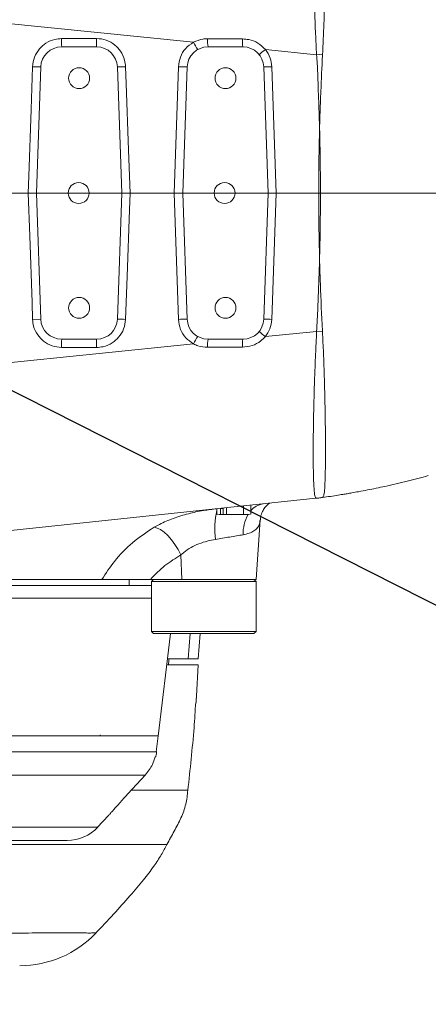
# Model space of a CAD drawing. Header units: millimetres. Extents: x 739 to 2419, y 424 to 1092.
# Tile 9 of 59: x 1867 to 1878, y 633 to 659. Entities that reach past the tile are written whole.
import ezdxf

# ---------------------------------------------------------------- set-up
doc = ezdxf.new("R2010")
doc.units = ezdxf.units.MM
doc.header["$PDSIZE"] = -1
doc.linetypes.add('CENTER', pattern=[10.16, 6.35, -1.27, 1.27, -1.27])
doc.layers.add('5', color=7, linetype='Continuous', lineweight=35)
doc.styles.get("Standard").update_dxf_attribs({"font": 'times.ttf'})
doc.dimstyles.new('ISO-25', dxfattribs={"dimtxt": 3.5, "dimasz": 2.5, "dimexe": 1.25, "dimexo": 0.625, "dimtad": 1, "dimdec": 0, "dimlfac": 6.8399, "dimtxsty": 'Standard', "dimcen": 2.5, "dimadec": 0, "dimazin": 0, "dimtfac": 1, "dimtmove": 0, "dimatfit": 3, "dimfxl": 1, "dimarcsym": 0})

# ---------------------------------------------------------------- blocks, each defined once
blk = doc.blocks.new('*D95')
at = {"color": 0, "lineweight": -2}
for start, end in [(93.0426, 166.7839), (3.2161, 76.8565)]:
    blk.add_arc((1856.616, 654.853), 42.762, start, end, dxfattribs=at)
at = {"color": 0}
for points in [[(1814.594, 664.71), (1815.378, 664.549), (1814.503, 662.278)], [(1898.912, 657.24), (1899.711, 657.263), (1899.379, 654.853)]]:
    blk.add_solid(points, dxfattribs=at)
at = {"layer": 'Defpoints', "color": 0}
for p in [(1880.115, 690.58), (1755.219, 672.732), (1753.655, 654.853), (1856.616, 654.853), (1959.577, 654.853)]:
    blk.add_point(p, dxfattribs=at)
at = {"color": 0, "lineweight": 5, "insert": (1855.87, 699.238), "char_height": 3.5, "attachment_point": 1}
blk.add_mtext('170%%d', dxfattribs=at)
blk = doc.blocks.new('*D96')
at = {"color": 0, "lineweight": -2}
for start, end in [(283.0598, 356.8165), (193.1835, 267.039)]:
    blk.add_arc((1856.616, 654.853), 43.201, start, end, dxfattribs=at)
at = {"color": 0}
for points in [[(1900.15, 652.442), (1899.35, 652.465), (1899.817, 654.853)], [(1814.946, 645.08), (1814.162, 644.919), (1814.072, 647.351)]]:
    blk.add_solid(points, dxfattribs=at)
at = {"layer": 'Defpoints', "color": 0}
for p in [(1753.655, 654.853), (1856.616, 654.853), (1959.577, 654.853), (1755.219, 636.974), (1880.355, 618.759)]:
    blk.add_point(p, dxfattribs=at)
at = {"color": 0, "lineweight": 5, "insert": (1855.909, 613.602), "char_height": 3.5, "attachment_point": 1}
blk.add_mtext('170%%d', dxfattribs=at)
blk = doc.blocks.new('*D155')
at = {"color": 0, "lineweight": -2}
for p, q in [((1856.616, 654.853), (1886.602, 639.662)), ((1917.176, 624.174), (1888.832, 638.532))]:
    blk.add_line(p, q, dxfattribs=at)
at = {"color": 0}
blk.add_solid([(1889.02, 638.904), (1888.643, 638.161), (1886.602, 639.662)], dxfattribs=at)
at = {"layer": 'Defpoints', "color": 0}
for p in [(1856.616, 654.853), (1886.602, 639.662)]:
    blk.add_point(p, dxfattribs=at)
at = {"color": 0, "insert": (1912.832, 629.071), "char_height": 3.5, "attachment_point": 5, "rotation": 333.1335}
blk.add_mtext('R230', dxfattribs=at)

msp = doc.modelspace()

# ---------------------------------------------------------------- linework, layer by layer
at = {"color": 7, "linetype": 'Continuous', "lineweight": 5}
for p, q in [((1871.847709, 658.876935), (1866.629075, 659.407152)), ((1869.265724, 658.752651), (1868.336063, 658.752651)), ((1873.165724, 658.752651), (1872.236063, 658.752651)), ((1875.128625, 658.543592), (1873.763162, 658.682324)), ((1875.128625, 658.543592), (1875.288225, 658.560211)), ((1867.779259, 658.214952), (1867.661845, 654.852651)), ((1869.939941, 654.852651), (1869.822527, 658.214952)), ((1871.330909, 654.852651), (1871.448399, 658.22273)), ((1871.679259, 658.214952), (1871.561845, 654.852651)), ((1873.839941, 654.852651), (1873.722527, 658.214952)), ((1873.932969, 658.22273), (1874.050459, 654.852651)), ((1867.661845, 654.852651), (1867.779259, 651.49035)), ((1869.822527, 651.49035), (1869.939941, 654.852651)), ((1871.448399, 651.482573), (1871.330909, 654.852651)), ((1871.561845, 654.852651), (1871.679259, 651.49035)), ((1873.722527, 651.49035), (1873.839941, 654.852651)), ((1874.050459, 654.852651), (1873.932969, 651.482573)), ((1867.779259, 651.49035), (1867.56128, 651.482796)), ((1868.336063, 650.952651), (1869.265724, 650.952651)), ((1872.236063, 650.952651), (1873.165724, 650.952651)), ((1873.763162, 651.022979), (1875.130769, 651.161929)), ((1875.286172, 651.145913), (1875.130769, 651.161929)), ((1866.629075, 650.29815), (1871.847709, 650.828367)), ((1875.112585, 646.708333), (1862.07698, 645.338236)), ((1873.179615, 646.288818), (1873.179615, 646.50517)), ((1873.372619, 646.288818), (1873.372619, 646.525455)), ((1872.474882, 646.431099), (1872.474882, 646.288818)), ((1872.564828, 646.274176), (1872.474882, 646.288818)), ((1872.474882, 646.288818), (1872.492053, 646.285941)), ((1872.491524, 646.283966), (1872.53375, 646.272651)), ((1872.53375, 646.272651), (1872.569579, 646.272651)), ((1872.640801, 646.439794), (1872.564828, 646.439794)), ((1872.564828, 646.274176), (1872.564828, 646.439794)), ((1872.569579, 646.272651), (1872.564828, 646.274176)), ((1872.645552, 646.272651), (1872.569579, 646.272651)), ((1872.640801, 646.439794), (1872.640801, 646.274176)), ((1872.730747, 646.288818), (1872.640801, 646.274176)), ((1872.640801, 646.274176), (1872.645552, 646.272651)), ((1872.645552, 646.272651), (1872.955181, 646.272651)), ((1872.730747, 646.288818), (1872.730747, 646.457992)), ((1872.955181, 646.272651), (1872.730747, 646.288818)), ((1873.179615, 646.288818), (1872.955181, 646.272651)), ((1872.955181, 646.272651), (1873.276117, 646.272651)), ((1873.276117, 646.272651), (1873.179615, 646.288818)), ((1873.355448, 646.285941), (1873.276117, 646.272651)), ((1873.276117, 646.272651), (1873.31375, 646.272651)), ((1873.31375, 646.272651), (1873.355977, 646.283966)), ((1873.516346, 644.545508), (1873.627543, 646.135705)), ((1871.51551, 645.199663), (1871.534842, 644.545508)), ((1853.090993, 644.378366), (1870.730631, 644.378366)), ((1860.918658, 644.545508), (1869.40787, 644.545508)), ((1870.138036, 644.378366), (1870.138036, 644.545508)), ((1871.534842, 644.545508), (1870.700565, 644.545508)), ((1870.786346, 644.545508), (1870.730631, 644.489794)), ((1870.730631, 644.489794), (1870.730631, 643.152651)), ((1871.589956, 644.489794), (1870.730631, 644.489794)), ((1873.516346, 644.545508), (1871.534842, 644.545508)), ((1873.516346, 644.489794), (1871.589956, 644.489794)), ((1873.516346, 644.489794), (1873.460631, 644.545508)), ((1873.516346, 643.152651), (1873.516346, 644.489794)), ((1853.090993, 644.04408), (1870.730631, 644.04408)), ((1870.730631, 643.152651), (1870.786346, 643.096937)), ((1870.730631, 643.152651), (1873.516346, 643.152651)), ((1873.460631, 643.096937), (1870.786346, 643.096937)), ((1870.906063, 640.365172), (1871.234725, 643.096937)), ((1871.975175, 642.428366), (1872.027407, 643.096937)), ((1873.460631, 643.096937), (1873.516346, 643.152651)), ((1871.164195, 642.428366), (1871.707265, 642.428366)), ((1871.707265, 642.428366), (1871.975175, 642.428366)), ((1871.134179, 642.261223), (1871.975156, 642.261223)), ((1871.927624, 641.425508), (1871.975154, 642.261223)), ((1869.358036, 640.366937), (1869.358036, 640.400366)), ((1870.844747, 639.809794), (1870.824456, 639.809794)), ((1870.108877, 638.832121), (1870.560614, 639.320378)), ((1869.292768, 637.929984), (1869.585478, 638.245997)), ((1868.480041, 637.581223), (1855.972797, 637.581223)), ((1869.243156, 635.111041), (1869.243457, 635.111044))]:
    msp.add_line(p, q, dxfattribs=at)
at = {"color": 8, "linetype": 'Continuous', "lineweight": 5}
for p, q in [((1871.707265, 642.428366), (1871.758402, 643.096937)), ((1870.188671, 638.918366), (1871.69598, 638.918366)), ((1865.847558, 637.469794), (1871.136907, 637.469794))]:
    msp.add_line(p, q, dxfattribs=at)
at = {"color": 7, "linetype": 'Continuous', "lineweight": 5, "flags": 128}
for points in [[(1867.444001, 654.852651), (1867.459502, 655.298014), (1867.521502, 657.079464), (1867.56128, 658.222506)], [(1867.56128, 658.222506), (1867.598376, 658.221214), (1867.634483, 658.219958), (1867.668594, 658.218773), (1867.699756, 658.217692), (1867.727102, 658.216745), (1867.749867, 658.215959), (1867.767416, 658.215356), (1867.779259, 658.214952)], [(1870.039159, 658.22272), (1870.054708, 657.777286), (1870.116901, 655.99555), (1870.156788, 654.852651)], [(1867.56128, 651.482796), (1867.545781, 651.928162), (1867.483784, 653.709625), (1867.444001, 654.852651)], [(1870.156788, 654.852651), (1870.141243, 654.407215), (1870.079055, 652.625468), (1870.039159, 651.482583)], [(1870.797821, 645.93365), (1870.879057, 645.915396), (1870.968921, 645.871394), (1871.064437, 645.803099), (1871.162444, 645.712772), (1871.259697, 645.603404), (1871.352979, 645.478614), (1871.439201, 645.342532), (1871.51551, 645.199663)], [(1870.857679, 639.941312), (1870.883999, 640.158858), (1870.909167, 640.366937)]]:
    msp.add_lwpolyline(points, dxfattribs=at)
at = {"color": 7, "linetype": 'Continuous', "lineweight": 5}
for centre in [(1868.800893, 657.916937), (1872.700893, 657.916937), (1868.789452, 654.852651), (1872.677622, 654.852651), (1868.800893, 651.788366), (1872.700893, 651.788366)]:
    msp.add_circle(centre, 0.278571, dxfattribs=at)
at = {"color": 1, "linetype": 'CENTER'}
msp.add_arc((1856.616234, 654.852651), 33.61354, 190, 170, dxfattribs=at)
at = {"color": 7, "linetype": 'Continuous', "lineweight": 5}
for centre, radius, start, end in [((1874.670895, 658.94733), 6.337823, 179.7868681, 181.7602297), ((1872.921728, 658.937518), 3.660675, 179.4361524, 182.8947128), ((1873.327052, 659.635165), 1.662338, 207.1371883, 214.9766716), ((1873.416367, 658.916098), 1.191568, 177.4530368, 187.8841059), ((1874.122844, 658.913492), 0.970541, 176.9811029, 189.539207), ((1868.336063, 658.195508), 0.557143, 90, 178), ((1869.265724, 658.195508), 0.557143, 2, 90), ((1872.236063, 658.195508), 0.557143, 90, 178), ((1873.165724, 658.195508), 0.557143, 2, 90), ((1874.702056, 657.423887), 1.570091, 126.7258887, 134.5271504), ((1872.319721, 591.591176), 66.67056, 91.96026676, 92.14655678), ((1873.106881, 704.020822), 45.828111, 267.926059, 268.2148521), ((1874.817483, 631.439209), 26.798122, 91.8914814, 92.3417246), ((1868.336063, 651.509794), 0.557143, 182, 270), ((1869.265724, 651.509794), 0.557143, 270, 358), ((1872.319721, 718.114126), 66.67056, 267.85344322, 268.03973324), ((1873.106881, 605.684481), 45.828111, 91.7851479, 92.073941), ((1872.236063, 651.509794), 0.557143, 182, 270), ((1873.165724, 651.509794), 0.557143, 270, 358), ((1874.817483, 678.266093), 26.798122, 267.6582754, 268.1085186), ((1874.670895, 650.757973), 6.337823, 178.2397703, 180.2131319), ((1872.921728, 650.767784), 3.660675, 177.1052872, 180.5638476), ((1873.327052, 650.070138), 1.662338, 145.0233284, 152.8628117), ((1873.416367, 650.789204), 1.191568, 172.1158941, 182.5469632), ((1874.122844, 650.791811), 0.970541, 170.460793, 183.0188971), ((1874.702056, 652.281415), 1.570091, 225.4728496, 233.2741113), ((1874.996808, 647.809845), 1.10758, 276.0001872, 286.07597), ((1868.48298, 638.695505), 1.114282, 269.9985758, 317.1003824), ((1867.223831, 637.024064), 2.785698, 269.9992099, 316.5495396)]:
    msp.add_arc(centre, radius, start, end, dxfattribs=at)
at = {"color": 8, "linetype": 'Continuous', "lineweight": 5}
for centre, radius, start, end in [((1873.776458, 646.048757), 0.516552, 97.7882151, 141.4255541), ((1874.387119, 645.893791), 1.973734, 165.6597662, 188.1979722), ((1874.219241, 645.759033), 1.049996, 150.7144652, 181.2470742)]:
    msp.add_arc(centre, radius, start, end, dxfattribs=at)
at = {"color": 7, "linetype": 'Continuous', "lineweight": 5}
msp.add_ellipse((1868.969915, 642.537915), major_axis=(-1.576918, 1.576918), ratio=0.999315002, start_param=3.801754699, end_param=3.878173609, dxfattribs=at)
for points, knots in [([(1875.128625, 658.543592), (1875.119198, 658.72928), (1875.100343, 659.100652), (1875.075475, 659.706607), (1875.054729, 660.346113), (1875.040789, 660.993737), (1875.034284, 661.574579), (1875.03521, 662.076878), (1875.043644, 662.482274), (1875.059109, 662.778996), (1875.081422, 662.964384), (1875.102334, 662.986093), (1875.112791, 662.996948)], [0, 0, 0, 0, 0.079758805, 0.159515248, 0.264008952, 0.368497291, 0.473068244, 0.577635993, 0.683373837, 0.789113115, 0.894553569, 1, 1, 1, 1]), ([(1875.303558, 662.959741), (1875.312884, 662.941495), (1875.331537, 662.905001), (1875.349669, 662.703893), (1875.361701, 662.401486), (1875.367491, 662.001741), (1875.368442, 661.515008), (1875.364032, 660.955177), (1875.353106, 660.330912), (1875.336587, 659.708614), (1875.31504, 659.113582), (1875.297163, 658.744662), (1875.288225, 658.560211)], [0, 0, 0, 0, 0.106013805, 0.212040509, 0.317042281, 0.42204854, 0.525647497, 0.62924803, 0.733662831, 0.838070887, 0.919039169, 1, 1, 1, 1]), ([(1867.56128, 658.222506), (1867.561287, 658.222722), (1867.564335, 658.309622), (1867.600194, 658.483454), (1867.730718, 658.700646), (1867.920671, 658.864946), (1868.128084, 658.956408), (1868.274007, 658.966726), (1868.333116, 658.970906)], [0, 0, 0, 0, 0.000547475, 0.220463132, 0.440344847, 0.630526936, 0.850339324, 1, 1, 1, 1]), ([(1868.333116, 658.970906), (1868.489086, 658.97135), (1868.79847, 658.972232), (1869.107828, 658.973108), (1869.26123, 658.973542)], [0, 0, 0, 0, 0.504128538, 1, 1, 1, 1]), ([(1869.26123, 658.973542), (1869.262846, 658.973543), (1869.351369, 658.973601), (1869.52798, 658.942803), (1869.749325, 658.818819), (1869.919669, 658.633634), (1870.017955, 658.428472), (1870.033036, 658.282138), (1870.039159, 658.22272)], [0, 0, 0, 0, 0.004071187, 0.223048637, 0.441903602, 0.630880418, 0.850120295, 1, 1, 1, 1]), ([(1871.448399, 658.22273), (1871.460223, 658.309741), (1871.483867, 658.483729), (1871.625542, 658.72038), (1871.772521, 658.823952), (1871.847709, 658.876935)], [0, 0, 0, 0, 0.328239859, 0.656353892, 1, 1, 1, 1]), ([(1871.847709, 658.876935), (1871.928383, 658.911099), (1872.050266, 658.962715), (1872.181579, 658.967449), (1872.225977, 658.96905)], [0, 0, 0, 0, 0.661896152, 1, 1, 1, 1]), ([(1872.225977, 658.96905), (1872.374388, 658.968339), (1872.683665, 658.966857), (1872.992839, 658.965376), (1873.15365, 658.964605)], [0, 0, 0, 0, 0.479868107, 1, 1, 1, 1]), ([(1873.15365, 658.964605), (1873.21102, 658.960597), (1873.355085, 658.95053), (1873.576722, 658.864096), (1873.701264, 658.742672), (1873.763162, 658.682324)], [0, 0, 0, 0, 0.24972874, 0.627110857, 1, 1, 1, 1]), ([(1873.763162, 658.682324), (1873.812193, 658.608496), (1873.905213, 658.468432), (1873.924057, 658.301616), (1873.932969, 658.22273)], [0, 0, 0, 0, 0.527104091, 1, 1, 1, 1]), ([(1875.288225, 658.560211), (1875.287498, 658.54844), (1875.286772, 658.536668), (1875.285657, 658.524929), (1875.285657, 658.524926)], [0, 0, 0, 0, 0.999811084, 1, 1, 1, 1]), ([(1875.208036, 656.585576), (1875.207947, 656.588804), (1875.206569, 656.638767), (1875.199697, 656.875713), (1875.189488, 657.197087), (1875.170279, 657.635762), (1875.163931, 658.052066), (1875.140391, 658.379794), (1875.128625, 658.543592)], [0, 0, 0, 0, 0.004943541, 0.076511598, 0.362864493, 0.497127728, 0.748665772, 1, 1, 1, 1]), ([(1875.285657, 658.524926), (1875.285657, 658.524924), (1875.26993, 658.204027), (1875.25094, 657.795106), (1875.228577, 657.227758), (1875.219001, 656.952316), (1875.211814, 656.718003), (1875.209518, 656.638833), (1875.208125, 656.588784), (1875.208036, 656.585576)], [0, 0, 0, 0, 0.000003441, 0.496640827, 0.632719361, 0.877584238, 0.922615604, 0.995039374, 1, 1, 1, 1]), ([(1875.208036, 653.0993), (1875.207948, 653.102621), (1875.192539, 653.683515), (1875.176741, 654.842453), (1875.192365, 656.001382), (1875.207947, 656.582272), (1875.208036, 656.585576)], [0, 0, 0, 0, 0.002859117, 0.499999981, 0.997156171, 1, 1, 1, 1]), ([(1875.208036, 656.585576), (1875.208122, 656.582339), (1875.223583, 656.001448), (1875.237519, 654.969733), (1875.225872, 653.871765), (1875.212989, 653.294057), (1875.209727, 653.163551), (1875.208122, 653.102554), (1875.208036, 653.0993)], [0, 0, 0, 0, 0.002785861, 0.499995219, 0.887673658, 0.94749836, 0.99719838, 1, 1, 1, 1]), ([(1867.661845, 654.852651), (1867.653394, 654.852651), (1867.636492, 654.852651), (1867.583073, 654.852651), (1867.51811, 654.852651), (1867.469062, 654.852651), (1867.44526, 654.852651), (1867.444001, 654.852651)], [0, 0, 0, 0, 0.252850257, 0.505696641, 0.75864346, 0.987236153, 1, 1, 1, 1]), ([(1870.156788, 654.852651), (1870.155532, 654.852651), (1870.14387, 654.852651), (1870.107393, 654.852651), (1870.0495, 654.852651), (1869.991094, 654.852651), (1869.950175, 654.852651), (1869.943352, 654.852651), (1869.939941, 654.852651)], [0, 0, 0, 0, 0.0112808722, 0.104703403, 0.3286621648, 0.5524879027, 0.776242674, 1, 1, 1, 1]), ([(1871.330909, 654.852651), (1871.332166, 654.852651), (1871.351259, 654.852651), (1871.395531, 654.852651), (1871.459504, 654.852651), (1871.51605, 654.852651), (1871.554456, 654.852651), (1871.559382, 654.852651), (1871.561845, 654.852651)], [0, 0, 0, 0, 0.010580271, 0.160725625, 0.370659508, 0.580474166, 0.790236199, 1, 1, 1, 1]), ([(1873.839941, 654.852651), (1873.842404, 654.852651), (1873.84733, 654.852651), (1873.885747, 654.852651), (1873.942272, 654.852651), (1873.999928, 654.852651), (1874.036908, 654.852651), (1874.049204, 654.852651), (1874.050459, 654.852651)], [0, 0, 0, 0, 0.222456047, 0.444909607, 0.66743257, 0.89008755, 0.988785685, 1, 1, 1, 1]), ([(1875.130769, 651.161929), (1875.141203, 651.373301), (1875.162074, 651.796139), (1875.187738, 652.438706), (1875.201865, 652.873171), (1875.207947, 653.096055), (1875.208036, 653.0993)], [0, 0, 0, 0, 0.327438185, 0.655020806, 0.994977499, 1, 1, 1, 1]), ([(1875.208036, 653.0993), (1875.208125, 653.096073), (1875.208214, 653.092836), (1875.209037, 653.063041), (1875.215249, 652.842865), (1875.236299, 652.206193), (1875.263602, 651.596343), (1875.283704, 651.18012), (1875.283704, 651.180117)], [0, 0, 0, 0, 0.005041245, 0.005057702, 0.046553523, 0.349065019, 0.999996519, 1, 1, 1, 1]), ([(1868.333116, 650.734397), (1868.247023, 650.743012), (1868.073812, 650.760346), (1867.852774, 650.887612), (1867.681947, 651.0707), (1867.58275, 651.27617), (1867.567513, 651.422808), (1867.56128, 651.482796)], [0, 0, 0, 0, 0.217422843, 0.437434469, 0.627647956, 0.847675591, 1, 1, 1, 1]), ([(1870.039159, 651.482583), (1870.027731, 651.396272), (1870.004774, 651.222875), (1869.870324, 651.005209), (1869.681868, 650.839784), (1869.471869, 650.746088), (1869.323016, 650.735963), (1869.26123, 650.73176)], [0, 0, 0, 0, 0.21736627, 0.436680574, 0.625627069, 0.844606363, 1, 1, 1, 1]), ([(1871.847709, 650.828367), (1871.775749, 650.878601), (1871.631787, 650.979096), (1871.486174, 651.213356), (1871.461177, 651.391505), (1871.448399, 651.482573)], [0, 0, 0, 0, 0.328199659, 0.656585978, 1, 1, 1, 1]), ([(1873.932969, 651.482573), (1873.922206, 651.394566), (1873.901788, 651.227599), (1873.807671, 651.088677), (1873.763162, 651.022979)], [0, 0, 0, 0, 0.52708624, 1, 1, 1, 1]), ([(1873.763162, 651.022979), (1873.723951, 650.982206), (1873.624628, 650.878925), (1873.414727, 650.76684), (1873.24087, 650.749431), (1873.15365, 650.740697)], [0, 0, 0, 0, 0.245310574, 0.621388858, 1, 1, 1, 1]), ([(1875.112585, 646.708333), (1875.101747, 646.7213), (1875.081278, 646.745789), (1875.059693, 646.948843), (1875.045551, 647.250365), (1875.038277, 647.666778), (1875.037999, 648.181357), (1875.045493, 648.790606), (1875.058809, 649.370487), (1875.074765, 649.879297), (1875.090329, 650.295128), (1875.108657, 650.724005), (1875.123398, 651.015953), (1875.130769, 651.161929)], [0, 0, 0, 0, 0.116099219, 0.219253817, 0.325313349, 0.429580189, 0.536868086, 0.643692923, 0.753741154, 0.814157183, 0.874573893, 0.937286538, 1, 1, 1, 1]), ([(1875.283704, 651.180117), (1875.283704, 651.180115), (1875.284777, 651.168735), (1875.285474, 651.157323), (1875.286172, 651.145913)], [0, 0, 0, 0, 0.000194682, 1, 1, 1, 1]), ([(1875.286172, 651.145913), (1875.295141, 650.957104), (1875.313119, 650.578682), (1875.332919, 650.022897), (1875.349369, 649.432568), (1875.360293, 648.828405), (1875.365671, 648.242656), (1875.365622, 647.741587), (1875.359958, 647.331866), (1875.349081, 647.025079), (1875.332115, 646.805861), (1875.313405, 646.766431), (1875.30351, 646.745577)], [0, 0, 0, 0, 0.082825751, 0.166004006, 0.248852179, 0.356703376, 0.464556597, 0.569383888, 0.674208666, 0.778546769, 0.882878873, 1, 1, 1, 1]), ([(1869.26123, 650.73176), (1869.107828, 650.732195), (1868.79847, 650.733071), (1868.489086, 650.733952), (1868.333116, 650.734397)], [0, 0, 0, 0, 0.495871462, 1, 1, 1, 1]), ([(1872.225977, 650.736253), (1872.138184, 650.743003), (1872.006215, 650.753148), (1871.887462, 650.809503), (1871.847709, 650.828367)], [0, 0, 0, 0, 0.665250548, 1, 1, 1, 1]), ([(1873.15365, 650.740697), (1873.005288, 650.739986), (1872.696115, 650.738505), (1872.38684, 650.737024), (1872.225977, 650.736253)], [0, 0, 0, 0, 0.479868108, 1, 1, 1, 1]), ([(1875.226971, 646.721164), (1875.300709, 646.731421), (1875.446209, 646.75166), (1875.646908, 646.78244), (1875.813105, 646.809202), (1875.948632, 646.831952), (1876.088089, 646.856131), (1876.267232, 646.888455), (1876.560541, 646.944173), (1876.993026, 647.033849), (1877.534394, 647.157734), (1877.917835, 647.261532), (1878.104961, 647.312187)], [0, 0, 0, 0, 0.0760797, 0.150119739, 0.207427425, 0.248013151, 0.290434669, 0.351843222, 0.433741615, 0.594998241, 0.802351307, 1, 1, 1, 1]), ([(1875.302003, 646.744841), (1875.302002, 646.744841), (1875.29367, 646.740911), (1875.267896, 646.730266), (1875.245208, 646.724592), (1875.228815, 646.721249), (1875.227794, 646.721118), (1875.226992, 646.721014)], [0, 0, 0, 0, 0.00000209, 0.188216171, 0.600928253, 0.686962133, 1, 1, 1, 1]), ([(1875.30351, 646.745577), (1875.303074, 646.745335), (1875.302637, 646.745094), (1875.302003, 646.744842), (1875.302003, 646.744841)], [0, 0, 0, 0, 0.999759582, 1, 1, 1, 1]), ([(1873.62977, 646.134651), (1873.633416, 646.172042), (1873.64151, 646.255037), (1873.695378, 646.383186), (1873.767888, 646.486863), (1873.837339, 646.552323), (1873.868481, 646.571967), (1873.882618, 646.580885)], [0, 0, 0, 0, 0.195412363, 0.433752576, 0.637501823, 0.835440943, 1, 1, 1, 1]), ([(1875.188215, 646.716282), (1875.187674, 646.716225), (1875.186266, 646.716077), (1875.152943, 646.712575), (1875.121425, 646.709262), (1875.112585, 646.708333)], [0, 0, 0, 0, 0.3100478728, 0.8064852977, 1, 1, 1, 1]), ([(1869.40787, 644.545508), (1869.515134, 644.708332), (1869.753083, 645.069534), (1870.216388, 645.550185), (1870.602145, 645.804598), (1870.797821, 645.93365)], [0, 0, 0, 0, 0.2879706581, 0.6388218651, 1, 1, 1, 1]), ([(1873.169494, 645.736181), (1873.05392, 645.71677), (1872.835559, 645.680094), (1872.56222, 645.634031), (1872.433553, 645.612348)], [0, 0, 0, 0, 0.5292800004, 1, 1, 1, 1]), ([(1872.433553, 645.612348), (1872.360798, 645.598447), (1872.212784, 645.570165), (1871.991182, 645.498815), (1871.778415, 645.398523), (1871.621799, 645.293579), (1871.540045, 645.221342), (1871.51551, 645.199663)], [0, 0, 0, 0, 0.214942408, 0.4372794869, 0.6639536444, 0.8991493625, 1, 1, 1, 1]), ([(1871.51551, 645.199663), (1871.369482, 645.10937), (1871.073969, 644.926645), (1870.826, 644.673541), (1870.700565, 644.545508)], [0, 0, 0, 0, 0.494150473, 1, 1, 1, 1]), ([(1870.700565, 644.545508), (1870.63114, 644.545508), (1870.492374, 644.545508), (1870.229345, 644.545508), (1869.933413, 644.545508), (1869.643321, 644.545508), (1869.482238, 644.545508), (1869.418094, 644.545508), (1869.40787, 644.545508)], [0, 0, 0, 0, 0.16106235, 0.321929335, 0.5747666, 0.783706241, 0.965526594, 1, 1, 1, 1]), ([(1871.698017, 638.918366), (1871.75886, 639.474537), (1871.844182, 640.254471), (1871.894142, 641.037352), (1871.908476, 641.261961)], [0, 0, 0, 0, 0.713099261, 1, 1, 1, 1]), ([(1871.917607, 641.260512), (1871.917575, 641.259932), (1871.917453, 641.257682), (1871.918305, 641.273247), (1871.92013, 641.305547), (1871.922925, 641.352571), (1871.925606, 641.395041), (1871.927234, 641.419622), (1871.927624, 641.425508)], [0, 0, 0, 0, 0.074493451, 0.288720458, 0.503001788, 0.717501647, 0.932351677, 1, 1, 1, 1]), ([(1871.927615, 641.425508), (1871.926393, 641.406828), (1871.92395, 641.369466), (1871.921294, 641.325489), (1871.92026, 641.307431), (1871.919903, 641.301182)], [0, 0, 0, 0, 0.395373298, 0.790765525, 1, 1, 1, 1]), ([(1853.791039, 640.366937), (1853.792527, 640.366937), (1853.794932, 640.366937), (1853.70119, 640.366937), (1853.641354, 640.366937), (1853.559132, 640.366937), (1853.52676, 640.366937), (1853.537377, 640.366937), (1853.630473, 640.366937), (1853.8397, 640.366937), (1854.156299, 640.366937), (1854.57434, 640.366937), (1855.091103, 640.366937), (1855.696851, 640.366937), (1856.384212, 640.366937), (1857.147074, 640.366937), (1857.973046, 640.366937), (1858.852454, 640.366937), (1859.775756, 640.366937), (1860.729705, 640.366937), (1861.70238, 640.366937), (1862.681658, 640.366937), (1863.654876, 640.366937), (1864.610432, 640.366937), (1865.535112, 640.366937), (1866.418304, 640.366937), (1867.249609, 640.366937), (1868.016102, 640.366937), (1868.710244, 640.366937), (1869.323389, 640.366937), (1869.844675, 640.366937), (1870.270546, 640.366937), (1870.596729, 640.366937), (1870.812279, 640.366937), (1870.92805, 640.366937), (1870.913976, 640.366937), (1870.907091, 640.366937)], [0, 0, 0, 0, 0.166349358, 0.268883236, 0.371417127, 0.390441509, 0.409494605, 0.428483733, 0.447420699, 0.467892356, 0.488429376, 0.508901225, 0.529372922, 0.549909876, 0.570381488, 0.590849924, 0.611383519, 0.631851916, 0.652334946, 0.672883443, 0.693366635, 0.713838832, 0.73437626, 0.754848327, 0.77531811, 0.795853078, 0.816322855, 0.836806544, 0.857355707, 0.877839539, 0.898309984, 0.918845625, 0.939315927, 0.959787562, 0.98032443, 1, 1, 1, 1]), ([(1870.891396, 640.366937), (1870.905311, 640.366937), (1870.939729, 640.366937), (1870.850958, 640.366937), (1870.690072, 640.366937), (1870.489588, 640.366937), (1870.228459, 640.366937), (1869.909508, 640.366937), (1869.538937, 640.366937), (1869.117601, 640.366937), (1868.642691, 640.366937), (1868.121545, 640.366937), (1867.56359, 640.366937), (1866.968663, 640.366937), (1866.333961, 640.366937), (1865.669678, 640.366937), (1864.987301, 640.366937), (1864.285826, 640.366937), (1863.562762, 640.366937), (1862.829931, 640.366937), (1862.099664, 640.366937), (1861.370106, 640.366937), (1860.639623, 640.366937), (1859.920747, 640.366937), (1859.225309, 640.366937), (1858.550862, 640.366937), (1857.896262, 640.366937), (1857.272837, 640.366937), (1856.690634, 640.366937), (1856.146758, 640.366937), (1855.641322, 640.366937), (1855.183213, 640.366937), (1854.779526, 640.366937), (1854.427489, 640.366937), (1854.128051, 640.366937), (1853.887079, 640.366937), (1853.707941, 640.366937), (1853.587208, 640.366937), (1853.530294, 640.366937), (1853.564612, 640.366937), (1853.710798, 640.366937), (1853.790044, 640.366937), (1853.790686, 640.366937), (1853.791039, 640.366937)], [0, 0, 0, 0, 0.015463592, 0.038249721, 0.053391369, 0.068532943, 0.084114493, 0.099696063, 0.114837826, 0.129979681, 0.145561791, 0.161143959, 0.176279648, 0.191415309, 0.206990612, 0.222565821, 0.23769994, 0.252834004, 0.268407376, 0.283980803, 0.299124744, 0.314268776, 0.329853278, 0.345437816, 0.360572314, 0.37570676, 0.391280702, 0.406854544, 0.421989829, 0.437125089, 0.452699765, 0.468274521, 0.483418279, 0.498562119, 0.514146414, 0.529730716, 0.544864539, 0.559998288, 0.575560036, 0.591131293, 0.718271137, 0.845424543, 1, 1, 1, 1]), ([(1870.842014, 639.810589), (1870.84695, 639.82586), (1870.860873, 639.86893), (1870.863681, 639.914246), (1870.865493, 639.943495)], [0, 0, 0, 0, 0.354540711, 1, 1, 1, 1]), ([(1870.560614, 639.320378), (1870.633168, 639.412636), (1870.750051, 639.561261), (1870.803997, 639.741455), (1870.824456, 639.809794)], [0, 0, 0, 0, 0.620749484, 1, 1, 1, 1]), ([(1870.560614, 639.320378), (1870.544638, 639.320381), (1870.500966, 639.320389), (1870.343235, 639.320368), (1870.063867, 639.320388), (1869.685254, 639.320392), (1869.210527, 639.320375), (1868.648552, 639.320362), (1868.006224, 639.320386), (1867.289017, 639.320409), (1866.508621, 639.320395), (1865.67476, 639.320384), (1864.796509, 639.320385), (1863.886716, 639.320386), (1863.216798, 639.320389), (1862.855912, 639.320386), (1862.806662, 639.320386)], [0, 0, 0, 0, 0.045236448, 0.1236643, 0.202341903, 0.280769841, 0.359218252, 0.437917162, 0.516366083, 0.594855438, 0.673595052, 0.752083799, 0.830507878, 0.909181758, 0.987606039, 1, 1, 1, 1]), ([(1871.140874, 637.469794), (1871.205077, 637.588484), (1871.332852, 637.824697), (1871.521358, 638.17388), (1871.6567, 638.540923), (1871.684349, 638.79351), (1871.698017, 638.918366)], [0, 0, 0, 0, 0.2584030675, 0.514266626, 0.7598992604, 1, 1, 1, 1]), ([(1869.58531, 638.246152), (1869.583838, 638.244443), (1869.579286, 638.23916), (1869.606647, 638.270913), (1869.673569, 638.348134), (1869.810774, 638.504362), (1869.967007, 638.678208), (1870.076562, 638.797063), (1870.108877, 638.832121)], [0, 0, 0, 0, 0.055335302, 0.171135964, 0.325090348, 0.545229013, 0.865856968, 1, 1, 1, 1]), ([(1869.229993, 635.091123), (1869.394457, 635.265989), (1869.70735, 635.598673), (1870.137994, 636.07594), (1870.497393, 636.499301), (1870.777864, 636.865055), (1870.985405, 637.180984), (1871.092098, 637.379166), (1871.140888, 637.469794)], [0, 0, 0, 0, 0.2352867, 0.447633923, 0.630015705, 0.779463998, 0.899149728, 1, 1, 1, 1])]:
    msp.add_open_spline(points, degree=3, knots=knots, dxfattribs=at)
at = {"color": 8, "linetype": 'Continuous', "lineweight": 5}
for points, knots in [([(1870.797821, 645.93365), (1870.846032, 645.960602), (1871.006658, 646.0504), (1871.307964, 646.179745), (1871.702396, 646.30001), (1872.097114, 646.383356), (1872.353702, 646.41467), (1872.474882, 646.429459)], [0, 0, 0, 0, 0.100788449, 0.335803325, 0.576526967, 0.800005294, 1, 1, 1, 1]), ([(1873.622667, 646.135685), (1873.6198, 646.099581), (1873.61361, 646.021618), (1873.557586, 645.92077), (1873.466278, 645.835344), (1873.338591, 645.771799), (1873.226457, 645.748179), (1873.169494, 645.736181)], [0, 0, 0, 0, 0.177782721, 0.383905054, 0.595662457, 0.794601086, 1, 1, 1, 1]), ([(1853.5889, 639.943937), (1853.588291, 639.943941), (1853.586942, 639.94395), (1853.656972, 639.943925), (1853.787102, 639.943944), (1853.979873, 639.94393), (1854.228953, 639.943919), (1854.533733, 639.943932), (1854.896633, 639.943929), (1855.312361, 639.943923), (1855.773156, 639.94392), (1856.278591, 639.943928), (1856.831631, 639.943928), (1857.423605, 639.943924), (1858.044257, 639.943929), (1858.694078, 639.943923), (1859.375588, 639.943935), (1860.077607, 639.943924), (1860.788103, 639.943918), (1861.508524, 639.943937), (1862.241073, 639.943928), (1862.973415, 639.943926), (1863.693309, 639.943922), (1864.402927, 639.943923), (1865.10377, 639.943927), (1865.784105, 639.943924), (1866.432777, 639.943926), (1867.052443, 639.943924), (1867.643446, 639.943937), (1868.195249, 639.943927), (1868.699243, 639.943909), (1869.1582, 639.943936), (1869.571881, 639.943935), (1869.932548, 639.943925), (1870.235055, 639.943931), (1870.481581, 639.943931), (1870.673036, 639.94392), (1870.812609, 639.943926), (1870.882389, 639.943929), (1870.864207, 639.943931), (1870.861731, 639.943931)], [0, 0, 0, 0, 0.0216567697, 0.0480030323, 0.0751146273, 0.1022263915, 0.1285786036, 0.1549308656, 0.1820491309, 0.2091672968, 0.2355049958, 0.2618425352, 0.2889443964, 0.3160462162, 0.3424022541, 0.3687584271, 0.3958808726, 0.4230034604, 0.4493527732, 0.4757020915, 0.5028171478, 0.5299320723, 0.5562696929, 0.5826071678, 0.6097089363, 0.6368107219, 0.6631697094, 0.6895288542, 0.7166546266, 0.7437805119, 0.7701261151, 0.7964716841, 0.8235825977, 0.8506933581, 0.8770320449, 0.9033706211, 0.930473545, 0.9575765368, 0.9942225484, 1, 1, 1, 1]), ([(1855.161592, 637.938278), (1855.163197, 637.938278), (1855.16697, 637.938278), (1855.273285, 637.938278), (1855.434374, 637.938277), (1855.626395, 637.938277), (1855.867184, 637.938278), (1856.153868, 637.938276), (1856.480975, 637.938277), (1856.847974, 637.938276), (1857.257096, 637.938276), (1857.702182, 637.938277), (1858.175254, 637.938276), (1858.676632, 637.938275), (1859.208385, 637.938276), (1859.761732, 637.938277), (1860.327126, 637.938276), (1860.905458, 637.938276), (1861.498882, 637.938277), (1862.097621, 637.938276), (1862.691633, 637.938277), (1863.282509, 637.938276), (1863.871539, 637.938276), (1864.448774, 637.938277), (1865.004756, 637.938276), (1865.54152, 637.938275), (1866.05965, 637.938275), (1866.550012, 637.938277), (1867.004742, 637.938276), (1867.426261, 637.938276), (1867.814509, 637.938277), (1868.162637, 637.938277), (1868.465322, 637.938277), (1868.724765, 637.938277), (1868.939982, 637.938277), (1869.107068, 637.938277), (1869.222248, 637.938278), (1869.290244, 637.938276), (1869.294908, 637.938277), (1869.29708, 637.938278)], [0, 0, 0, 0, 0.027637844, 0.064950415, 0.091401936, 0.117853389, 0.145072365, 0.172291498, 0.198748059, 0.225204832, 0.252430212, 0.279655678, 0.306133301, 0.332610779, 0.35985852, 0.387106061, 0.413556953, 0.440007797, 0.467226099, 0.494444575, 0.520906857, 0.547369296, 0.574600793, 0.601832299, 0.628305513, 0.65477856, 0.682021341, 0.709263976, 0.735714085, 0.762164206, 0.78938184, 0.816599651, 0.843072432, 0.869545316, 0.896788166, 0.924030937, 0.950487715, 0.976944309, 1, 1, 1, 1]), ([(1855.869471, 635.110548), (1855.97565, 635.110522), (1856.189091, 635.110471), (1856.564571, 635.110503), (1856.959582, 635.110547), (1857.368838, 635.110665), (1857.816861, 635.11088), (1858.310285, 635.111036), (1858.843518, 635.111046), (1859.420312, 635.110971), (1860.027877, 635.110829), (1860.621154, 635.110754), (1861.184851, 635.110836), (1861.717712, 635.110957), (1862.257853, 635.111053), (1862.815332, 635.111096), (1863.382342, 635.111044), (1863.960119, 635.110879), (1864.531018, 635.110662), (1865.084659, 635.110542), (1865.612103, 635.110486), (1866.115583, 635.110471), (1866.596235, 635.11051), (1867.046615, 635.110577), (1867.459286, 635.110754), (1867.836328, 635.11096), (1868.176477, 635.111054), (1868.47259, 635.111043), (1868.720614, 635.110955), (1868.922971, 635.11082), (1869.080061, 635.110761), (1869.186586, 635.110844), (1869.242783, 635.11098), (1869.243051, 635.111024), (1869.243156, 635.111041)], [0, 0, 0, 0, 0.037226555, 0.074832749, 0.105667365, 0.13650178, 0.168234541, 0.199967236, 0.233437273, 0.266907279, 0.301542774, 0.33617895, 0.36421526, 0.392251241, 0.420956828, 0.449662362, 0.480471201, 0.511280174, 0.542988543, 0.574697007, 0.605408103, 0.636119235, 0.66771129, 0.699303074, 0.730207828, 0.761112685, 0.792925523, 0.824738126, 0.855447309, 0.886156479, 0.917750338, 0.94934419, 0.980214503, 1, 1, 1, 1])]:
    msp.add_open_spline(points, degree=3, knots=knots, dxfattribs=at)
at = {"layer": '5', "lineweight": 5}
msp.add_line((1839.38375, 654.852651), (1922.57827, 654.852651), dxfattribs=at)
msp.add_line((1839.38375, 654.852651), (1922.57827, 654.852651), dxfattribs=at)

# ---------------------------------------------------------------- dimensions: what is measured, and where the dimension line sits
at = {"color": 3, "lineweight": 5}
for base, line1, line2, picture, middle in [((1880.114609, 690.580195), ((1959.577339, 654.852651), (1753.65513, 654.852651)), ((1755.219341, 672.731659), (1856.616234, 654.852651)), '*D95', (1860.343231, 697.452422)), ((1880.355436, 618.758949), ((1755.219341, 636.973643), (1856.616234, 654.852651)), ((1959.577339, 654.852651), (1753.65513, 654.852651)), '*D96', (1860.381428, 611.816291))]:
    dim = msp.add_angular_dim_2l(base=base, line1=line1, line2=line2, dimstyle='ISO-25', override={"dimasz": 2.4, "dimexe": 1, "dimexo": 0, "dimgap": 1.524, "dimtih": 1, "dimtoh": 1, "dimlfac": 2.5, "dimzin": 0, "dimpost": '<>', "dimtdec": 3, "dimtvp": 0.1, "dimtzin": 0}, dxfattribs=at)
    dim.commit()
    dim.dimension.update_dxf_attribs({"geometry": picture, "text_midpoint": middle, "dimtype": 162})
at = {"color": 3}
dim = msp.add_radius_dim(center=(1856.616234, 654.852651), mpoint=(1886.601598, 639.662257), dimstyle='ISO-25', dxfattribs=at)
dim.commit()
dim.dimension.update_dxf_attribs({"geometry": '*D155', "text_midpoint": (1911.74478, 626.924882), "dimtype": 164})

doc.saveas('drawing.dxf')
